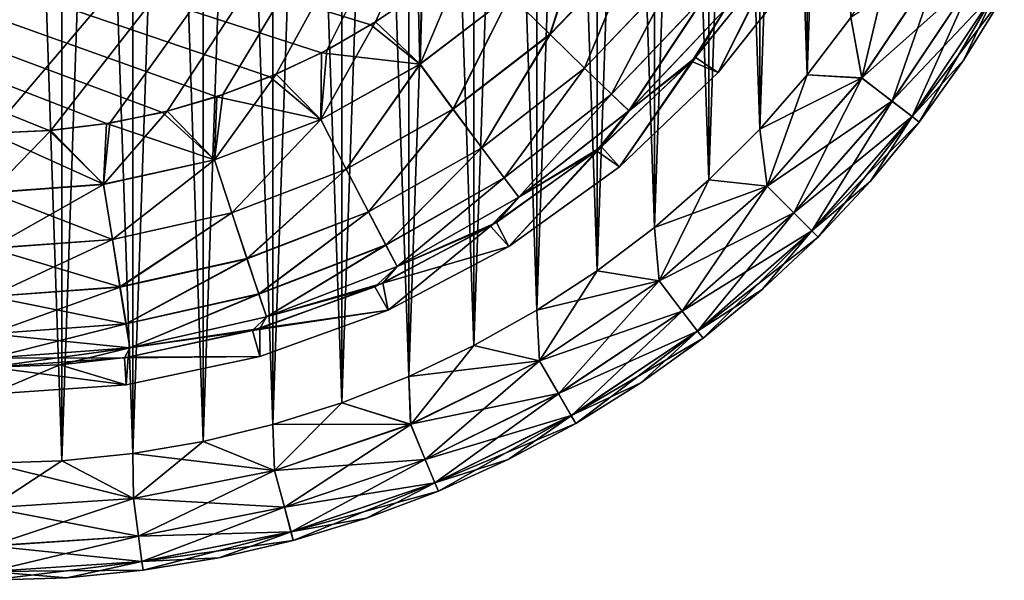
# Model space of a CAD drawing. Header units: metres. Extents: x -104 to 104, y -111 to 38.
# Tile 244 of 256: x 89 to 101, y -9 to -2. Entities that reach past the tile are written whole.
import ezdxf

# ---------------------------------------------------------------- set-up
doc = ezdxf.new("R2010")
doc.units = ezdxf.units.M
doc.layers.add('solid_509367_AD153', color=7, linetype='CONTINUOUS')

msp = doc.modelspace()

# ---------------------------------------------------------------- linework, layer by layer
at = {"layer": 'solid_509367_AD153'}
for points in [[(89.419037, 19.468893, -19), (88.5, -7.5, -19), (88.5, 19.5, -19)], [(89.41909, -7.468883, 19), (89.419037, 19.468893, 19), (88.5, 19.5, 19)], [(88.5, -7.5, 19), (89.41909, -7.468883, 19), (88.5, 19.5, 19)], [(89.419037, 19.468893, -19), (89.41909, -7.468883, -19), (88.5, -7.5, -19)], [(89.419037, 19.468893, -19), (90.327873, 19.376181, -19), (89.41909, -7.468883, -19)], [(90.327965, -7.376163, 19), (90.327873, 19.376181, 19), (89.419037, 19.468893, 19)], [(89.41909, -7.468883, 19), (90.327965, -7.376163, 19), (89.419037, 19.468893, 19)], [(90.327873, 19.376181, -19), (90.327965, -7.376163, -19), (89.41909, -7.468883, -19)], [(90.327873, 19.376181, -19), (91.226509, 19.221865, -19), (90.327965, -7.376163, -19)], [(91.226624, -7.221841, 19), (91.226509, 19.221865, 19), (90.327873, 19.376181, 19)], [(90.327965, -7.376163, 19), (91.226624, -7.221841, 19), (90.327873, 19.376181, 19)], [(91.226509, 19.221865, -19), (91.226624, -7.221841, -19), (90.327965, -7.376163, -19)], [(91.226509, 19.221865, -19), (92.119682, 19.004652, -19), (91.226624, -7.221841, -19)], [(92.119797, -7.004625, 19), (92.119682, 19.004652, 19), (91.226509, 19.221865, 19)], [(91.226624, -7.221841, 19), (92.119797, -7.004625, 19), (91.226509, 19.221865, 19)], [(92.119682, 19.004652, -19), (92.119797, -7.004625, -19), (91.226624, -7.221841, -19)], [(92.119682, 19.004652, -19), (93.00399, 18.725471, -19), (92.119797, -7.004625, -19)], [(93.004074, -6.725446, 19), (93.00399, 18.725471, 19), (92.119682, 19.004652, 19)], [(92.119797, -7.004625, 19), (93.004074, -6.725446, 19), (92.119682, 19.004652, 19)], [(93.00399, 18.725471, -19), (93.004074, -6.725446, -19), (92.119797, -7.004625, -19)], [(93.00399, 18.725471, -19), (93.864166, 18.388489, -19), (93.004074, -6.725446, -19)], [(93.86422, -6.388464, 19), (93.864166, 18.388489, 19), (93.00399, 18.725471, 19)], [(93.004074, -6.725446, 19), (93.86422, -6.388464, 19), (93.00399, 18.725471, 19)], [(93.864166, 18.388489, -19), (93.86422, -6.388464, -19), (93.004074, -6.725446, -19)], [(93.864166, 18.388489, -19), (94.695381, 17.994108, -19), (93.86422, -6.388464, -19)], [(94.695427, -5.994086, 19), (94.695381, 17.994108, 19), (93.864166, 18.388489, 19)], [(93.86422, -6.388464, 19), (94.695427, -5.994086, 19), (93.864166, 18.388489, 19)], [(94.695381, 17.994108, -19), (94.695427, -5.994086, -19), (93.86422, -6.388464, -19)], [(94.695381, 17.994108, -19), (95.502205, 17.541517, -19), (94.695427, -5.994086, -19)], [(95.502235, -5.541497, 19), (95.502205, 17.541517, 19), (94.695381, 17.994108, 19)], [(94.695427, -5.994086, 19), (95.502235, -5.541497, 19), (94.695381, 17.994108, 19)], [(95.502205, 17.541517, -19), (95.502235, -5.541497, -19), (94.695427, -5.994086, -19)], [(95.502205, 17.541517, -19), (96.274178, 17.036829, -19), (95.502235, -5.541497, -19)], [(96.2742, -5.03681, 19), (96.274178, 17.036829, 19), (95.502205, 17.541517, 19)], [(95.502235, -5.541497, 19), (96.2742, -5.03681, 19), (95.502205, 17.541517, 19)], [(96.274178, 17.036829, -19), (96.2742, -5.03681, -19), (95.502235, -5.541497, -19)], [(96.274178, 17.036829, -19), (97.007385, 16.481586, -19), (96.2742, -5.03681, -19)], [(97.007416, -4.481563, 19), (97.007385, 16.481586, 19), (96.274178, 17.036829, 19)], [(96.2742, -5.03681, 19), (97.007416, -4.481563, 19), (96.274178, 17.036829, 19)], [(97.007385, 16.481586, -19), (97.007416, -4.481563, -19), (96.2742, -5.03681, -19)], [(97.007385, 16.481586, -19), (97.705605, 15.873723, -19), (97.007416, -4.481563, -19)], [(97.705635, -3.873691, 19), (97.705605, 15.873723, 19), (97.007385, 16.481586, 19)], [(97.007416, -4.481563, 19), (97.705635, -3.873691, 19), (97.007385, 16.481586, 19)], [(97.705605, 15.873723, -19), (97.705635, -3.873691, -19), (97.007416, -4.481563, -19)], [(97.705605, 15.873723, -19), (98.359489, 15.221644, -19), (97.705635, -3.873691, -19)], [(98.35952, -3.221605, 19), (98.359489, 15.221644, 19), (97.705605, 15.873723, 19)], [(97.705635, -3.873691, 19), (98.35952, -3.221605, 19), (97.705605, 15.873723, 19)], [(98.359489, 15.221644, -19), (98.35952, -3.221605, -19), (97.705635, -3.873691, -19)], [(98.359489, 15.221644, -19), (98.964172, 14.528923, -19), (98.35952, -3.221605, -19)], [(98.964211, -2.528883, 19), (98.964172, 14.528923, 19), (98.359489, 15.221644, 19)], [(98.35952, -3.221605, 19), (98.964211, -2.528883, 19), (98.359489, 15.221644, 19)], [(98.964172, 14.528923, -19), (98.964211, -2.528883, -19), (98.35952, -3.221605, -19)], [(98.964172, 14.528923, -19), (99.523697, 13.791816, -19), (98.964211, -2.528883, -19)], [(98.964211, -2.528883, 19), (99.523727, -1.791778, 19), (98.964172, 14.528923, 19)], [(99.523697, 13.791816, -19), (99.523727, -1.791778, -19), (98.964211, -2.528883, -19)], [(62.666489, 7.474417, 16.1), (97.655243, 7.474417, 16.1), (88.5, -3.273149, 16.1)], [(93.37545, -1.887962, -16.1), (93.979843, -1.480603, -16.1), (62.666489, 7.474417, -16.1)], [(92.743332, -2.245182, -16.1), (93.37545, -1.887962, -16.1), (62.666489, 7.474417, -16.1)], [(92.082596, -2.552989, -16.1), (92.743332, -2.245182, -16.1), (62.666489, 7.474417, -16.1)], [(91.403511, -2.807017, -16.1), (92.082596, -2.552989, -16.1), (62.666489, 7.474417, -16.1)], [(90.706505, -3.00746, -16.1), (91.403511, -2.807017, -16.1), (62.666489, 7.474417, -16.1)], [(89.990257, -3.152254, -16.1), (90.706505, -3.00746, -16.1), (62.666489, 7.474417, -16.1)], [(89.254753, -3.240658, -16.1), (89.990257, -3.152254, -16.1), (62.666489, 7.474417, -16.1)], [(88.5, -3.273149, -16.1), (89.254753, -3.240658, -16.1), (62.666489, 7.474417, -16.1)], [(97.655243, 7.474417, 16.1), (89.278015, -3.238287, 16.1), (88.5, -3.273149, 16.1)], [(97.655243, 7.474417, 16.1), (90.033745, -3.144967, 16.1), (89.278015, -3.238287, 16.1)], [(97.655243, 7.474417, 16.1), (90.768616, -2.991632, 16.1), (90.033745, -3.144967, 16.1)], [(97.655243, 7.474417, 16.1), (91.480423, -2.7807, 16.1), (90.768616, -2.991632, 16.1)], [(97.655243, 7.474417, 16.1), (92.161423, -2.520368, 16.1), (91.480423, -2.7807, 16.1)], [(97.655243, 7.474417, 16.1), (92.812744, -2.209516, 16.1), (92.161423, -2.520368, 16.1)], [(97.655243, 7.474417, 16.1), (93.436203, -1.8501, 16.1), (92.812744, -2.209516, 16.1)], [(97.655243, 7.474417, 16.1), (94.033058, -1.441364, 16.1), (93.436203, -1.8501, 16.1)], [(95.66964, -2.007772, -15.712207), (96.175644, -0.462579, -16.001923), (95.160065, -1.504931, -16.001923)], [(95.671562, -2.009659, 15.710687), (95.162186, -1.507046, 16.001139), (96.17807, -0.464338, 16.001139)], [(96.758667, -0.879142, -15.712207), (96.175644, -0.462579, -16.001923), (95.66964, -2.007772, -15.712207)], [(96.760864, -0.880701, 15.710687), (95.671562, -2.009659, 15.710687), (96.17807, -0.464338, 16.001139)], [(96.758667, -0.879142, -15.712207), (95.66964, -2.007772, -15.712207), (96.11232, -2.439506, -15.249984)], [(96.113914, -2.441046, 15.247828), (95.671562, -2.009659, 15.710687), (96.760864, -0.880701, 15.710687)], [(96.758667, -0.879142, -15.712207), (96.11232, -2.439506, -15.249984), (97.264786, -1.235409, -15.249984)], [(97.266609, -1.236676, 15.247828), (96.113914, -2.441046, 15.247828), (96.760864, -0.880701, 15.710687)], [(94.006149, -2.39183, 16.001139), (94.033058, -1.441364, 16.1), (94.594803, -0.988857, 16.1)], [(95.162186, -1.507046, 16.001139), (94.006149, -2.39183, 16.001139), (94.594803, -0.988857, 16.1)], [(98.537292, -1.060999, -13.178531), (97.485924, -2.35812, -13.178531), (97.825348, -2.498938)], [(97.915604, -1.68434, -13.939487), (97.485924, -2.35812, -13.178531), (98.537292, -1.060999, -13.178531)], [(97.825348, -2.498938), (97.534805, -2.30525, 13.178531), (98.572166, -1.011163, 13.178531)], [(97.916313, -1.68483, 13.936521), (98.572166, -1.011163, 13.178531), (97.534805, -2.30525, 13.178531)], [(98.910263, -1.128853), (97.825348, -2.498938), (98.572166, -1.011163, 13.178531)], [(98.537292, -1.060999, -13.178531), (97.825348, -2.498938), (98.910263, -1.128853)], [(99.665672, -2.567724, -18.885818), (99.523727, -1.791778, -19), (100.031158, -1.019969, -19)], [(99.66481, -2.567061, 18.886271), (100.687523, -1.036468, 18.886271), (99.523727, -1.791778, 19)], [(101.109543, -1.280122, 18.561077), (100.687523, -1.036468, 18.886271), (99.66481, -2.567061, 18.886271)], [(100.688461, -1.037013, -18.885818), (99.665672, -2.567724, -18.885818), (100.031158, -1.019969, -19)], [(100.052078, -2.864222, -18.560244), (99.665672, -2.567724, -18.885818), (100.688461, -1.037013, -18.885818)], [(101.11026, -1.280538, -18.560244), (100.052078, -2.864222, -18.560244), (100.688461, -1.037013, -18.885818)], [(97.264786, -1.235409, -15.249984), (96.11232, -2.439506, -15.249984), (96.458046, -2.772448, -14.645776)], [(96.45919, -2.773553, 14.643127), (96.113914, -2.441046, 15.247828), (97.266609, -1.236676, 15.247828)], [(97.264786, -1.235409, -15.249984), (96.458046, -2.772448, -14.645776), (97.659767, -1.508991, -14.645776)], [(97.661079, -1.509899, 14.643127), (96.45919, -2.773553, 14.643127), (97.266609, -1.236676, 15.247828)], [(100.051414, -2.863715, 18.561077), (101.109543, -1.280122, 18.561077), (99.66481, -2.567061, 18.886271)], [(101.391495, -1.44291, 18.074024), (101.109543, -1.280122, 18.561077), (100.051414, -2.863715, 18.561077)], [(100.310074, -3.062187, -18.072937), (100.052078, -2.864222, -18.560244), (101.11026, -1.280538, -18.560244)], [(101.391891, -1.443135, -18.072937), (100.310074, -3.062187, -18.072937), (101.11026, -1.280538, -18.560244)], [(94.004387, -2.38941, -16.001923), (93.979843, -1.480603, -16.1), (93.37545, -1.887962, -16.1)], [(94.006149, -2.39183, 16.001139), (93.436203, -1.8501, 16.1), (94.033058, -1.441364, 16.1)], [(94.004387, -2.38941, -16.001923), (95.160065, -1.504931, -16.001923), (93.979843, -1.480603, -16.1)], [(94.427963, -2.965905, -15.712207), (95.160065, -1.504931, -16.001923), (94.004387, -2.38941, -16.001923)], [(94.429558, -2.96807, 15.710687), (94.006149, -2.39183, 16.001139), (95.162186, -1.507046, 16.001139)], [(95.66964, -2.007772, -15.712207), (95.160065, -1.504931, -16.001923), (94.427963, -2.965905, -15.712207)], [(95.671562, -2.009659, 15.710687), (94.429558, -2.96807, 15.710687), (95.162186, -1.507046, 16.001139)], [(97.659767, -1.508991, -14.645776), (96.458046, -2.772448, -14.645776), (96.682083, -2.986442, -13.939487)], [(96.682709, -2.98704, 13.936521), (96.45919, -2.773553, 14.643127), (97.661079, -1.509899, 14.643127)], [(97.659767, -1.508991, -14.645776), (96.682083, -2.986442, -13.939487), (97.915604, -1.68434, -13.939487)], [(97.916313, -1.68483, 13.936521), (96.682709, -2.98704, 13.936521), (97.661079, -1.509899, 14.643127)], [(100.309715, -3.061913, 18.074024), (101.391495, -1.44291, 18.074024), (100.051414, -2.863715, 18.561077)], [(100.309715, -3.061913, 18.074024), (101.490379, -1.5, 17.5), (101.391495, -1.44291, 18.074024)], [(100.309715, -3.061913, 18.074024), (100.972046, -2.333554, 17.5), (101.490379, -1.5, 17.5)], [(101.391891, -1.443135, -18.072937), (100.400299, -3.131422, -17.5), (100.310074, -3.062187, -18.072937)], [(101.391891, -1.443135, -18.072937), (100.972046, -2.333554, -17.5), (100.400299, -3.131422, -17.5)], [(101.391891, -1.443135, -18.072937), (101.490379, -1.5, -17.5), (100.972046, -2.333554, -17.5)], [(100.972046, -2.333554, 17.5), (100.972046, -2.333554, -17.5), (101.490379, -1.5, -17.5)], [(101.490379, -1.5, 17.5), (100.972046, -2.333554, 17.5), (101.490379, -1.5, -17.5)], [(97.915604, -1.68434, -13.939487), (96.682083, -2.986442, -13.939487), (97.485924, -2.35812, -13.178531)], [(97.916313, -1.68483, 13.936521), (97.534805, -2.30525, 13.178531), (96.682709, -2.98704, 13.936521)], [(92.734276, -3.100075, 16.001139), (92.812744, -2.209516, 16.1), (93.436203, -1.8501, 16.1)], [(94.006149, -2.39183, 16.001139), (92.734276, -3.100075, 16.001139), (93.436203, -1.8501, 16.1)], [(94.004387, -2.38941, -16.001923), (93.37545, -1.887962, -16.1), (92.743332, -2.245182, -16.1)], [(99.665672, -2.567724, -18.885818), (98.964211, -2.528883, -19), (99.523727, -1.791778, -19)], [(99.66481, -2.567061, 18.886271), (99.523727, -1.791778, 19), (98.964211, -2.528883, 19)], [(95.66964, -2.007772, -15.712207), (94.427963, -2.965905, -15.712207), (94.796135, -3.462099, -15.249984)], [(94.797462, -3.463874, 15.247828), (94.429558, -2.96807, 15.710687), (95.671562, -2.009659, 15.710687)], [(95.66964, -2.007772, -15.712207), (94.796135, -3.462099, -15.249984), (96.11232, -2.439506, -15.249984)], [(96.113914, -2.441046, 15.247828), (94.797462, -3.463874, 15.247828), (95.671562, -2.009659, 15.710687)], [(92.732918, -3.097412, -16.001923), (92.743332, -2.245182, -16.1), (92.082596, -2.552989, -16.1)], [(92.734276, -3.100075, 16.001139), (92.161423, -2.520368, 16.1), (92.812744, -2.209516, 16.1)], [(92.732918, -3.097412, -16.001923), (94.004387, -2.38941, -16.001923), (92.743332, -2.245182, -16.1)], [(93.060066, -3.733138, -15.712207), (94.004387, -2.38941, -16.001923), (92.732918, -3.097412, -16.001923)], [(93.061302, -3.735528, 15.710687), (92.734276, -3.100075, 16.001139), (94.006149, -2.39183, 16.001139)], [(94.427963, -2.965905, -15.712207), (94.004387, -2.38941, -16.001923), (93.060066, -3.733138, -15.712207)], [(94.429558, -2.96807, 15.710687), (93.061302, -3.735528, 15.710687), (94.006149, -2.39183, 16.001139)], [(97.485924, -2.35812, -13.178531), (96.268196, -3.500529, -13.178531), (96.561531, -3.705969)], [(96.682083, -2.986442, -13.939487), (96.268196, -3.500529, -13.178531), (97.485924, -2.35812, -13.178531)], [(96.561531, -3.705969), (96.332443, -3.447632, 13.178531), (97.534805, -2.30525, 13.178531)], [(96.682709, -2.98704, 13.936521), (97.534805, -2.30525, 13.178531), (96.332443, -3.447632, 13.178531)], [(97.825348, -2.498938), (96.561531, -3.705969), (97.534805, -2.30525, 13.178531)], [(97.485924, -2.35812, -13.178531), (96.561531, -3.705969), (97.825348, -2.498938)], [(100.309715, -3.061913, 18.074024), (100.400299, -3.131422, 17.5), (100.972046, -2.333554, 17.5)], [(100.400299, -3.131422, 17.5), (100.400299, -3.131422, -17.5), (100.972046, -2.333554, -17.5)], [(100.972046, -2.333554, 17.5), (100.400299, -3.131422, 17.5), (100.972046, -2.333554, -17.5)], [(91.373329, -3.616883, 16.001139), (91.480423, -2.7807, 16.1), (92.161423, -2.520368, 16.1)], [(92.734276, -3.100075, 16.001139), (91.373329, -3.616883, 16.001139), (92.161423, -2.520368, 16.1)], [(96.11232, -2.439506, -15.249984), (94.796135, -3.462099, -15.249984), (95.083847, -3.845777, -14.645776)], [(95.084801, -3.847051, 14.643127), (94.797462, -3.463874, 15.247828), (96.113914, -2.441046, 15.247828)], [(96.11232, -2.439506, -15.249984), (95.083847, -3.845777, -14.645776), (96.458046, -2.772448, -14.645776)], [(96.45919, -2.773553, 14.643127), (95.084801, -3.847051, 14.643127), (96.113914, -2.441046, 15.247828)], [(92.732918, -3.097412, -16.001923), (92.082596, -2.552989, -16.1), (91.403511, -2.807017, -16.1)], [(98.451836, -3.951839, -18.885818), (98.35952, -3.221605, -19), (98.964211, -2.528883, -19)], [(99.66481, -2.567061, 18.886271), (98.964211, -2.528883, 19), (98.35952, -3.221605, 19)], [(98.451065, -3.951069, 18.886271), (99.66481, -2.567061, 18.886271), (98.35952, -3.221605, 19)], [(100.051414, -2.863715, 18.561077), (99.66481, -2.567061, 18.886271), (98.451065, -3.951069, 18.886271)], [(99.665672, -2.567724, -18.885818), (98.451836, -3.951839, -18.885818), (98.964211, -2.528883, -19)], [(98.796234, -4.296236, -18.560244), (98.451836, -3.951839, -18.885818), (99.665672, -2.567724, -18.885818)], [(100.052078, -2.864222, -18.560244), (98.796234, -4.296236, -18.560244), (99.665672, -2.567724, -18.885818)], [(96.458046, -2.772448, -14.645776), (95.083847, -3.845777, -14.645776), (95.270355, -4.092814, -13.939487)], [(95.270882, -4.093505, 13.936521), (95.084801, -3.847051, 14.643127), (96.45919, -2.773553, 14.643127)], [(96.458046, -2.772448, -14.645776), (95.270355, -4.092814, -13.939487), (96.682083, -2.986442, -13.939487)], [(96.682709, -2.98704, 13.936521), (95.270882, -4.093505, 13.936521), (96.45919, -2.773553, 14.643127)], [(91.372406, -3.614041, -16.001923), (91.403511, -2.807017, -16.1), (90.706505, -3.00746, -16.1)], [(91.373329, -3.616883, 16.001139), (90.768616, -2.991632, 16.1), (91.480423, -2.7807, 16.1)], [(91.372406, -3.614041, -16.001923), (92.732918, -3.097412, -16.001923), (91.403511, -2.807017, -16.1)], [(98.795647, -4.295647, 18.561077), (100.051414, -2.863715, 18.561077), (98.451065, -3.951069, 18.886271)], [(100.309715, -3.061913, 18.074024), (100.051414, -2.863715, 18.561077), (98.795647, -4.295647, 18.561077)], [(99.026184, -4.526182, -18.072937), (98.796234, -4.296236, -18.560244), (100.052078, -2.864222, -18.560244)], [(100.310074, -3.062187, -18.072937), (99.026184, -4.526182, -18.072937), (100.052078, -2.864222, -18.560244)], [(89.951935, -3.931382, 16.001139), (90.033745, -3.144967, 16.1), (90.768616, -2.991632, 16.1)], [(91.373329, -3.616883, 16.001139), (89.951935, -3.931382, 16.001139), (90.768616, -2.991632, 16.1)], [(91.372406, -3.614041, -16.001923), (90.706505, -3.00746, -16.1), (89.990257, -3.152254, -16.1)], [(94.427963, -2.965905, -15.712207), (93.060066, -3.733138, -15.712207), (93.344543, -4.281198, -15.249984)], [(93.345573, -4.28316, 15.247828), (93.061302, -3.735528, 15.710687), (94.429558, -2.96807, 15.710687)], [(94.427963, -2.965905, -15.712207), (93.344543, -4.281198, -15.249984), (94.796135, -3.462099, -15.249984)], [(94.797462, -3.463874, 15.247828), (93.345573, -4.28316, 15.247828), (94.429558, -2.96807, 15.710687)], [(96.682083, -2.986442, -13.939487), (95.270355, -4.092814, -13.939487), (96.268196, -3.500529, -13.178531)], [(96.682709, -2.98704, 13.936521), (96.332443, -3.447632, 13.178531), (95.270882, -4.093505, 13.936521)], [(89.951469, -3.92843, -16.001923), (89.990257, -3.152254, -16.1), (89.254753, -3.240658, -16.1)], [(89.951935, -3.931382, 16.001139), (89.278015, -3.238287, 16.1), (90.033745, -3.144967, 16.1)], [(89.951469, -3.92843, -16.001923), (91.372406, -3.614041, -16.001923), (89.990257, -3.152254, -16.1)], [(91.595078, -4.293137, -15.712207), (92.732918, -3.097412, -16.001923), (91.372406, -3.614041, -16.001923)], [(91.595917, -4.295691, 15.710687), (91.373329, -3.616883, 16.001139), (92.734276, -3.100075, 16.001139)], [(93.060066, -3.733138, -15.712207), (92.732918, -3.097412, -16.001923), (91.595078, -4.293137, -15.712207)], [(93.061302, -3.735528, 15.710687), (91.595917, -4.295691, 15.710687), (92.734276, -3.100075, 16.001139)], [(99.025864, -4.525864, 18.074024), (100.309715, -3.061913, 18.074024), (98.795647, -4.295647, 18.561077)], [(99.025864, -4.525864, 18.074024), (100.400299, -3.131422, 17.5), (100.309715, -3.061913, 18.074024)], [(99.025864, -4.525864, 18.074024), (99.777596, -3.890188, 17.5), (100.400299, -3.131422, 17.5)], [(100.310074, -3.062187, -18.072937), (99.106598, -4.606602, -17.5), (99.026184, -4.526182, -18.072937)], [(100.310074, -3.062187, -18.072937), (99.777596, -3.890188, -17.5), (99.106598, -4.606602, -17.5)], [(100.310074, -3.062187, -18.072937), (100.400299, -3.131422, -17.5), (99.777596, -3.890188, -17.5)], [(99.777596, -3.890188, 17.5), (99.777596, -3.890188, -17.5), (100.400299, -3.131422, -17.5)], [(100.400299, -3.131422, 17.5), (99.777596, -3.890188, 17.5), (100.400299, -3.131422, -17.5)], [(88.5, -4.036955, 16.001139), (88.5, -3.273149, 16.1), (89.278015, -3.238287, 16.1)], [(89.951935, -3.931382, 16.001139), (88.5, -4.036955, 16.001139), (89.278015, -3.238287, 16.1)], [(89.951469, -3.92843, -16.001923), (89.254753, -3.240658, -16.1), (88.5, -3.273149, -16.1)], [(89.951469, -3.92843, -16.001923), (88.5, -3.273149, -16.1), (88.5, -4.033967, -16.001923)], [(98.451836, -3.951839, -18.885818), (97.705635, -3.873691, -19), (98.35952, -3.221605, -19)], [(98.451065, -3.951069, 18.886271), (98.35952, -3.221605, 19), (97.705635, -3.873691, 19)], [(94.796135, -3.462099, -15.249984), (93.344543, -4.281198, -15.249984), (93.566948, -4.705716, -14.645776)], [(93.567688, -4.707126, 14.643127), (93.345573, -4.28316, 15.247828), (94.797462, -3.463874, 15.247828)], [(94.796135, -3.462099, -15.249984), (93.566948, -4.705716, -14.645776), (95.083847, -3.845777, -14.645776)], [(95.084801, -3.847051, 14.643127), (93.567688, -4.707126, 14.643127), (94.797462, -3.463874, 15.247828)], [(96.268196, -3.500529, -13.178531), (94.906693, -4.467057, -13.178531), (95.143044, -4.726789)], [(95.270355, -4.092814, -13.939487), (94.906693, -4.467057, -13.178531), (96.268196, -3.500529, -13.178531)], [(95.143044, -4.726789), (94.987122, -4.417398, 13.178531), (96.332443, -3.447632, 13.178531)], [(95.270882, -4.093505, 13.936521), (96.332443, -3.447632, 13.178531), (94.987122, -4.417398, 13.178531)], [(96.561531, -3.705969), (95.143044, -4.726789), (96.332443, -3.447632, 13.178531)], [(96.268196, -3.500529, -13.178531), (95.143044, -4.726789), (96.561531, -3.705969)], [(90.064194, -4.633977, -15.712207), (91.372406, -3.614041, -16.001923), (89.951469, -3.92843, -16.001923)], [(90.064613, -4.636632, 15.710687), (89.951935, -3.931382, 16.001139), (91.373329, -3.616883, 16.001139)], [(91.595078, -4.293137, -15.712207), (91.372406, -3.614041, -16.001923), (90.064194, -4.633977, -15.712207)], [(91.595917, -4.295691, 15.710687), (90.064613, -4.636632, 15.710687), (91.373329, -3.616883, 16.001139)], [(93.060066, -3.733138, -15.712207), (91.595078, -4.293137, -15.712207), (91.788765, -4.879184, -15.249984)], [(91.789467, -4.881285, 15.247828), (91.595917, -4.295691, 15.710687), (93.061302, -3.735528, 15.710687)], [(93.060066, -3.733138, -15.712207), (91.788765, -4.879184, -15.249984), (93.344543, -4.281198, -15.249984)], [(93.345573, -4.28316, 15.247828), (91.789467, -4.881285, 15.247828), (93.061302, -3.735528, 15.710687)], [(95.083847, -3.845777, -14.645776), (93.566948, -4.705716, -14.645776), (93.711166, -4.979361, -13.939487)], [(93.711571, -4.980125, 13.936521), (93.567688, -4.707126, 14.643127), (95.084801, -3.847051, 14.643127)], [(95.083847, -3.845777, -14.645776), (93.711166, -4.979361, -13.939487), (95.270355, -4.092814, -13.939487)], [(95.270882, -4.093505, 13.936521), (93.711571, -4.980125, 13.936521), (95.084801, -3.847051, 14.643127)], [(97.067726, -5.165675, -18.885818), (97.007416, -4.481563, -19), (97.705635, -3.873691, -19)], [(98.451065, -3.951069, 18.886271), (97.705635, -3.873691, 19), (97.007416, -4.481563, 19)], [(98.451836, -3.951839, -18.885818), (97.067726, -5.165675, -18.885818), (97.705635, -3.873691, -19)], [(99.025864, -4.525864, 18.074024), (99.106598, -4.606602, 17.5), (99.777596, -3.890188, 17.5)], [(99.106598, -4.606602, 17.5), (99.106598, -4.606602, -17.5), (99.777596, -3.890188, -17.5)], [(99.777596, -3.890188, 17.5), (99.106598, -4.606602, 17.5), (99.777596, -3.890188, -17.5)], [(90.064194, -4.633977, -15.712207), (89.951469, -3.92843, -16.001923), (88.5, -4.033967, -16.001923)], [(89.951935, -3.931382, 16.001139), (88.5, -4.751092, 15.710687), (88.5, -4.036955, 16.001139)], [(90.064613, -4.636632, 15.710687), (88.5, -4.751092, 15.710687), (89.951935, -3.931382, 16.001139)], [(90.064194, -4.633977, -15.712207), (88.5, -4.033967, -16.001923), (88.5, -4.748403, -15.712207)], [(97.067062, -5.164811, 18.886271), (98.451065, -3.951069, 18.886271), (97.007416, -4.481563, 19)], [(98.795647, -4.295647, 18.561077), (98.451065, -3.951069, 18.886271), (97.067062, -5.164811, 18.886271)], [(97.36422, -5.552079, -18.560244), (97.067726, -5.165675, -18.885818), (98.451836, -3.951839, -18.885818)], [(98.796234, -4.296236, -18.560244), (97.36422, -5.552079, -18.560244), (98.451836, -3.951839, -18.885818)], [(95.270355, -4.092814, -13.939487), (93.711166, -4.979361, -13.939487), (94.906693, -4.467057, -13.178531)], [(95.270882, -4.093505, 13.936521), (94.987122, -4.417398, 13.178531), (93.711571, -4.980125, 13.936521)], [(93.344543, -4.281198, -15.249984), (91.788765, -4.879184, -15.249984), (91.940239, -5.333627, -14.645776)], [(91.940742, -5.335136, 14.643127), (91.789467, -4.881285, 15.247828), (93.345573, -4.28316, 15.247828)], [(93.344543, -4.281198, -15.249984), (91.940239, -5.333627, -14.645776), (93.566948, -4.705716, -14.645776)], [(93.567688, -4.707126, 14.643127), (91.940742, -5.335136, 14.643127), (93.345573, -4.28316, 15.247828)], [(91.595078, -4.293137, -15.712207), (90.064194, -4.633977, -15.712207), (90.162254, -5.243199, -15.249984)], [(90.162613, -5.245384, 15.247828), (90.064613, -4.636632, 15.710687), (91.595917, -4.295691, 15.710687)], [(91.595078, -4.293137, -15.712207), (90.162254, -5.243199, -15.249984), (91.788765, -4.879184, -15.249984)], [(91.789467, -4.881285, 15.247828), (90.162613, -5.245384, 15.247828), (91.595917, -4.295691, 15.710687)], [(97.363716, -5.551418, 18.561077), (98.795647, -4.295647, 18.561077), (97.067062, -5.164811, 18.886271)], [(99.025864, -4.525864, 18.074024), (98.795647, -4.295647, 18.561077), (97.363716, -5.551418, 18.561077)], [(97.562187, -5.810072, -18.072937), (97.36422, -5.552079, -18.560244), (98.796234, -4.296236, -18.560244)], [(99.026184, -4.526182, -18.072937), (97.562187, -5.810072, -18.072937), (98.796234, -4.296236, -18.560244)], [(94.906693, -4.467057, -13.178531), (93.426437, -5.239892, -13.178531), (93.597115, -5.541815)], [(93.711166, -4.979361, -13.939487), (93.426437, -5.239892, -13.178531), (94.906693, -4.467057, -13.178531)], [(95.143044, -4.726789), (93.529808, -5.194014, 13.178531), (94.987122, -4.417398, 13.178531)], [(93.711571, -4.980125, 13.936521), (94.987122, -4.417398, 13.178531), (93.529808, -5.194014, 13.178531)], [(94.906693, -4.467057, -13.178531), (93.597115, -5.541815), (95.143044, -4.726789)], [(97.067726, -5.165675, -18.885818), (96.2742, -5.03681, -19), (97.007416, -4.481563, -19)], [(97.067062, -5.164811, 18.886271), (97.007416, -4.481563, 19), (96.2742, -5.03681, 19)], [(97.561913, -5.809714, 18.074024), (99.025864, -4.525864, 18.074024), (97.363716, -5.551418, 18.561077)], [(97.561913, -5.809714, 18.074024), (99.106598, -4.606602, 17.5), (99.025864, -4.525864, 18.074024)], [(99.026184, -4.526182, -18.072937), (97.631424, -5.9003, -17.5), (97.562187, -5.810072, -18.072937)], [(99.026184, -4.526182, -18.072937), (98.39019, -5.277597, -17.5), (97.631424, -5.9003, -17.5)], [(99.026184, -4.526182, -18.072937), (99.106598, -4.606602, -17.5), (98.39019, -5.277597, -17.5)], [(90.064194, -4.633977, -15.712207), (88.5, -4.748403, -15.712207), (90.162254, -5.243199, -15.249984)], [(90.064613, -4.636632, 15.710687), (88.5, -5.367627, 15.247828), (88.5, -4.751092, 15.710687)], [(90.162613, -5.245384, 15.247828), (88.5, -5.367627, 15.247828), (90.064613, -4.636632, 15.710687)], [(97.561913, -5.809714, 18.074024), (98.39019, -5.277597, 17.5), (99.106598, -4.606602, 17.5)], [(98.39019, -5.277597, 17.5), (98.39019, -5.277597, -17.5), (99.106598, -4.606602, -17.5)], [(99.106598, -4.606602, 17.5), (98.39019, -5.277597, 17.5), (99.106598, -4.606602, -17.5)], [(90.162254, -5.243199, -15.249984), (88.5, -4.748403, -15.712207), (88.5, -5.365414, -15.249984)], [(93.566948, -4.705716, -14.645776), (91.940239, -5.333627, -14.645776), (92.038483, -5.626772, -13.939487)], [(92.038757, -5.627591, 13.936521), (91.940742, -5.335136, 14.643127), (93.567688, -4.707126, 14.643127)], [(93.566948, -4.705716, -14.645776), (92.038483, -5.626772, -13.939487), (93.711166, -4.979361, -13.939487)], [(93.711571, -4.980125, 13.936521), (92.038757, -5.627591, 13.936521), (93.567688, -4.707126, 14.643127)], [(95.143044, -4.726789), (93.597115, -5.541815), (93.529808, -5.194014, 13.178531)], [(91.788765, -4.879184, -15.249984), (90.162254, -5.243199, -15.249984), (90.23896, -5.715901, -14.645776)], [(90.23922, -5.717471, 14.643127), (90.162613, -5.245384, 15.247828), (91.789467, -4.881285, 15.247828)], [(91.788765, -4.879184, -15.249984), (90.23896, -5.715901, -14.645776), (91.940239, -5.333627, -14.645776)], [(91.940742, -5.335136, 14.643127), (90.23922, -5.717471, 14.643127), (91.789467, -4.881285, 15.247828)], [(93.711166, -4.979361, -13.939487), (92.038483, -5.626772, -13.939487), (93.426437, -5.239892, -13.178531)], [(93.711571, -4.980125, 13.936521), (93.529808, -5.194014, 13.178531), (92.038757, -5.627591, 13.936521)], [(95.53701, -6.188463, -18.885818), (95.502235, -5.541497, -19), (96.2742, -5.03681, -19)], [(97.067062, -5.164811, 18.886271), (96.2742, -5.03681, 19), (95.502235, -5.541497, 19)], [(97.067726, -5.165675, -18.885818), (95.53701, -6.188463, -18.885818), (96.2742, -5.03681, -19)], [(95.536469, -6.187521, 18.886271), (97.067062, -5.164811, 18.886271), (95.502235, -5.541497, 19)], [(97.363716, -5.551418, 18.561077), (97.067062, -5.164811, 18.886271), (95.536469, -6.187521, 18.886271)], [(95.78054, -6.610262, -18.560244), (95.53701, -6.188463, -18.885818), (97.067726, -5.165675, -18.885818)], [(97.36422, -5.552079, -18.560244), (95.78054, -6.610262, -18.560244), (97.067726, -5.165675, -18.885818)], [(90.162254, -5.243199, -15.249984), (88.5, -5.365414, -15.249984), (90.23896, -5.715901, -14.645776)], [(90.162613, -5.245384, 15.247828), (88.5, -5.845843, 14.643127), (88.5, -5.367627, 15.247828)], [(90.23922, -5.717471, 14.643127), (88.5, -5.845843, 14.643127), (90.162613, -5.245384, 15.247828)], [(93.426437, -5.239892, -13.178531), (91.860611, -5.803018, -13.178531), (93.597115, -5.541815)], [(92.038483, -5.626772, -13.939487), (91.860611, -5.803018, -13.178531), (93.426437, -5.239892, -13.178531)], [(93.597115, -5.541815), (91.953568, -5.776154, 13.178531), (93.529808, -5.194014, 13.178531)], [(92.038757, -5.627591, 13.936521), (93.529808, -5.194014, 13.178531), (91.953568, -5.776154, 13.178531)], [(97.561913, -5.809714, 18.074024), (97.631424, -5.9003, 17.5), (98.39019, -5.277597, 17.5)], [(97.631424, -5.9003, 17.5), (97.631424, -5.9003, -17.5), (98.39019, -5.277597, -17.5)], [(98.39019, -5.277597, 17.5), (97.631424, -5.9003, 17.5), (98.39019, -5.277597, -17.5)], [(90.23896, -5.715901, -14.645776), (88.5, -5.365414, -15.249984), (88.5, -5.844253, -14.645776)], [(91.940239, -5.333627, -14.645776), (90.23896, -5.715901, -14.645776), (90.288719, -6.020946, -13.939487)], [(90.288857, -6.021798, 13.936521), (90.23922, -5.717471, 14.643127), (91.940742, -5.335136, 14.643127)], [(91.940239, -5.333627, -14.645776), (90.288719, -6.020946, -13.939487), (92.038483, -5.626772, -13.939487)], [(92.038757, -5.627591, 13.936521), (90.288857, -6.021798, 13.936521), (91.940742, -5.335136, 14.643127)], [(91.860611, -5.803018, -13.178531), (91.953392, -6.135408), (93.597115, -5.541815)], [(93.597115, -5.541815), (91.953392, -6.135408), (91.953568, -5.776154, 13.178531)], [(95.53701, -6.188463, -18.885818), (94.695427, -5.994086, -19), (95.502235, -5.541497, -19)], [(95.536469, -6.187521, 18.886271), (95.502235, -5.541497, 19), (94.695427, -5.994086, 19)], [(92.038483, -5.626772, -13.939487), (90.288719, -6.020946, -13.939487), (91.860611, -5.803018, -13.178531)], [(92.038757, -5.627591, 13.936521), (91.953568, -5.776154, 13.178531), (90.288857, -6.021798, 13.936521)], [(95.780121, -6.609541, 18.561077), (97.363716, -5.551418, 18.561077), (95.536469, -6.187521, 18.886271)], [(97.561913, -5.809714, 18.074024), (97.363716, -5.551418, 18.561077), (95.780121, -6.609541, 18.561077)], [(95.943138, -6.891888, -18.072937), (95.78054, -6.610262, -18.560244), (97.36422, -5.552079, -18.560244)], [(97.562187, -5.810072, -18.072937), (95.943138, -6.891888, -18.072937), (97.36422, -5.552079, -18.560244)], [(90.23896, -5.715901, -14.645776), (88.5, -5.844253, -14.645776), (90.288719, -6.020946, -13.939487)], [(90.23922, -5.717471, 14.643127), (88.5, -6.154161, 13.936521), (88.5, -5.845843, 14.643127)], [(90.288857, -6.021798, 13.936521), (88.5, -6.154161, 13.936521), (90.23922, -5.717471, 14.643127)], [(91.953392, -6.135408), (90.268936, -6.143963, 13.178531), (91.953568, -5.776154, 13.178531)], [(90.288857, -6.021798, 13.936521), (91.953568, -5.776154, 13.178531), (90.268936, -6.143963, 13.178531)], [(90.288719, -6.020946, -13.939487), (88.5, -5.844253, -14.645776), (88.5, -6.153298, -13.939487)], [(91.860611, -5.803018, -13.178531), (90.217911, -6.151285, -13.178531), (91.953392, -6.135408)], [(90.288719, -6.020946, -13.939487), (90.217911, -6.151285, -13.178531), (91.860611, -5.803018, -13.178531)], [(95.942909, -6.891498, 18.074024), (97.561913, -5.809714, 18.074024), (95.780121, -6.609541, 18.561077)], [(95.942909, -6.891498, 18.074024), (97.631424, -5.9003, 17.5), (97.561913, -5.809714, 18.074024)], [(95.942909, -6.891498, 18.074024), (96.833557, -6.472044, 17.5), (97.631424, -5.9003, 17.5)], [(97.562187, -5.810072, -18.072937), (96, -6.990381, -17.5), (95.943138, -6.891888, -18.072937)], [(97.562187, -5.810072, -18.072937), (96.833557, -6.472044, -17.5), (96, -6.990381, -17.5)], [(97.562187, -5.810072, -18.072937), (97.631424, -5.9003, -17.5), (96.833557, -6.472044, -17.5)], [(96.833557, -6.472044, 17.5), (96.833557, -6.472044, -17.5), (97.631424, -5.9003, -17.5)], [(97.631424, -5.9003, 17.5), (96.833557, -6.472044, 17.5), (97.631424, -5.9003, -17.5)], [(90.288719, -6.020946, -13.939487), (88.5, -6.153298, -13.939487), (90.217911, -6.151285, -13.178531)], [(90.288857, -6.021798, 13.936521), (89.392784, -6.239603, 13.178531), (88.5, -6.272121, 13.178531)], [(90.288857, -6.021798, 13.936521), (88.5, -6.272121, 13.178531), (88.5, -6.154161, 13.936521)], [(90.288857, -6.021798, 13.936521), (90.268936, -6.143963, 13.178531), (89.392784, -6.239603, 13.178531)], [(93.885895, -7.002704, -18.885818), (93.86422, -6.388464, -19), (94.695427, -5.994086, -19)], [(95.536469, -6.187521, 18.886271), (94.695427, -5.994086, 19), (93.86422, -6.388464, 19)], [(95.53701, -6.188463, -18.885818), (93.885895, -7.002704, -18.885818), (94.695427, -5.994086, -19)], [(90.217911, -6.151285, -13.178531), (88.5, -6.272121, -13.178531), (90.243423, -6.496181)], [(88.5, -6.153298, -13.939487), (88.5, -6.272121, -13.178531), (90.217911, -6.151285, -13.178531)], [(90.243423, -6.496181), (89.392784, -6.239603, 13.178531), (90.268936, -6.143963, 13.178531)], [(90.217911, -6.151285, -13.178531), (90.243423, -6.496181), (91.953392, -6.135408)], [(91.953392, -6.135408), (90.243423, -6.496181), (90.268936, -6.143963, 13.178531)], [(89.392784, -6.239603, 13.178531), (88.5, -6.617213), (88.5, -6.272121, 13.178531)], [(90.243423, -6.496181), (88.5, -6.617213), (89.392784, -6.239603, 13.178531)], [(88.5, -6.272121, -13.178531), (88.5, -6.617213), (90.243423, -6.496181)], [(93.885483, -7.001698, 18.886271), (95.536469, -6.187521, 18.886271), (93.86422, -6.388464, 19)], [(95.780121, -6.609541, 18.561077), (95.536469, -6.187521, 18.886271), (93.885483, -7.001698, 18.886271)], [(94.072281, -7.452681, -18.560244), (93.885895, -7.002704, -18.885818), (95.53701, -6.188463, -18.885818)], [(95.78054, -6.610262, -18.560244), (94.072281, -7.452681, -18.560244), (95.53701, -6.188463, -18.885818)], [(93.885895, -7.002704, -18.885818), (93.004074, -6.725446, -19), (93.86422, -6.388464, -19)], [(93.885483, -7.001698, 18.886271), (93.86422, -6.388464, 19), (93.004074, -6.725446, 19)], [(95.942909, -6.891498, 18.074024), (96, -6.990381, 17.5), (96.833557, -6.472044, 17.5)], [(96, -6.990381, 17.5), (96, -6.990381, -17.5), (96.833557, -6.472044, -17.5)], [(96.833557, -6.472044, 17.5), (96, -6.990381, 17.5), (96.833557, -6.472044, -17.5)], [(94.07196, -7.451911, 18.561077), (95.780121, -6.609541, 18.561077), (93.885483, -7.001698, 18.886271)], [(95.942909, -6.891498, 18.074024), (95.780121, -6.609541, 18.561077), (94.07196, -7.451911, 18.561077)], [(94.196732, -7.75312, -18.072937), (94.072281, -7.452681, -18.560244), (95.78054, -6.610262, -18.560244)], [(95.943138, -6.891888, -18.072937), (94.196732, -7.75312, -18.072937), (95.78054, -6.610262, -18.560244)], [(92.142624, -7.594464, -18.885818), (92.119797, -7.004625, -19), (93.004074, -6.725446, -19)], [(93.885483, -7.001698, 18.886271), (93.004074, -6.725446, 19), (92.119797, -7.004625, 19)], [(93.885895, -7.002704, -18.885818), (92.142624, -7.594464, -18.885818), (93.004074, -6.725446, -19)], [(94.196556, -7.752704, 18.074024), (95.942909, -6.891498, 18.074024), (94.07196, -7.451911, 18.561077)], [(94.196556, -7.752704, 18.074024), (96, -6.990381, 17.5), (95.942909, -6.891498, 18.074024)], [(95.943138, -6.891888, -18.072937), (94.24025, -7.858193, -17.5), (94.196732, -7.75312, -18.072937)], [(95.943138, -6.891888, -18.072937), (95.134331, -7.453092, -17.5), (94.24025, -7.858193, -17.5)], [(95.943138, -6.891888, -18.072937), (96, -6.990381, -17.5), (95.134331, -7.453092, -17.5)], [(92.142624, -7.594464, -18.885818), (91.226624, -7.221841, -19), (92.119797, -7.004625, -19)], [(92.142342, -7.593413, 18.886271), (92.119797, -7.004625, 19), (91.226624, -7.221841, 19)], [(92.142342, -7.593413, 18.886271), (93.885483, -7.001698, 18.886271), (92.119797, -7.004625, 19)], [(94.07196, -7.451911, 18.561077), (93.885483, -7.001698, 18.886271), (92.142342, -7.593413, 18.886271)], [(92.268684, -8.06492, -18.560244), (92.142624, -7.594464, -18.885818), (93.885895, -7.002704, -18.885818)], [(94.072281, -7.452681, -18.560244), (92.268684, -8.06492, -18.560244), (93.885895, -7.002704, -18.885818)], [(94.196556, -7.752704, 18.074024), (95.134331, -7.453092, 17.5), (96, -6.990381, 17.5)], [(95.134331, -7.453092, 17.5), (95.134331, -7.453092, -17.5), (96, -6.990381, -17.5)], [(96, -6.990381, 17.5), (95.134331, -7.453092, 17.5), (96, -6.990381, -17.5)], [(90.337029, -7.95362, -18.885818), (90.327965, -7.376163, -19), (91.226624, -7.221841, -19)], [(92.142342, -7.593413, 18.886271), (91.226624, -7.221841, 19), (90.327965, -7.376163, 19)], [(92.142624, -7.594464, -18.885818), (90.337029, -7.95362, -18.885818), (91.226624, -7.221841, -19)], [(90.337029, -7.95362, -18.885818), (89.41909, -7.468883, -19), (90.327965, -7.376163, -19)], [(90.336884, -7.95254, 18.886271), (90.327965, -7.376163, 19), (89.41909, -7.468883, 19)], [(90.336884, -7.95254, 18.886271), (92.142342, -7.593413, 18.886271), (90.327965, -7.376163, 19)], [(88.5, -8.074025, -18.885818), (88.5, -7.5, -19), (89.41909, -7.468883, -19)], [(90.337029, -7.95362, -18.885818), (88.5, -8.074025, -18.885818), (89.41909, -7.468883, -19)], [(90.336884, -7.95254, 18.886271), (89.41909, -7.468883, 19), (88.5, -7.5, 19)], [(88.5, -8.072937, 18.886271), (90.336884, -7.95254, 18.886271), (88.5, -7.5, 19)], [(92.268471, -8.064116, 18.561077), (94.07196, -7.451911, 18.561077), (92.142342, -7.593413, 18.886271)], [(94.196556, -7.752704, 18.074024), (94.07196, -7.451911, 18.561077), (92.268471, -8.064116, 18.561077)], [(92.352852, -8.379032, -18.072937), (92.268684, -8.06492, -18.560244), (94.072281, -7.452681, -18.560244)], [(94.196732, -7.75312, -18.072937), (92.352852, -8.379032, -18.072937), (94.072281, -7.452681, -18.560244)], [(94.196556, -7.752704, 18.074024), (94.24025, -7.858193, 17.5), (95.134331, -7.453092, 17.5)], [(94.24025, -7.858193, 17.5), (94.24025, -7.858193, -17.5), (95.134331, -7.453092, -17.5)], [(95.134331, -7.453092, 17.5), (94.24025, -7.858193, 17.5), (95.134331, -7.453092, -17.5)], [(92.268471, -8.064116, 18.561077), (92.142342, -7.593413, 18.886271), (90.336884, -7.95254, 18.886271)], [(90.400604, -8.436504, -18.560244), (90.337029, -7.95362, -18.885818), (92.142624, -7.594464, -18.885818)], [(92.268684, -8.06492, -18.560244), (90.400604, -8.436504, -18.560244), (92.142624, -7.594464, -18.885818)], [(92.35273, -8.378597, 18.074024), (94.196556, -7.752704, 18.074024), (92.268471, -8.064116, 18.561077)], [(92.35273, -8.378597, 18.074024), (94.24025, -7.858193, 17.5), (94.196556, -7.752704, 18.074024)], [(94.196732, -7.75312, -18.072937), (92.382286, -8.488888, -17.5), (92.352852, -8.379032, -18.072937)], [(94.196732, -7.75312, -18.072937), (93.321594, -8.203952, -17.5), (92.382286, -8.488888, -17.5)], [(94.196732, -7.75312, -18.072937), (94.24025, -7.858193, -17.5), (93.321594, -8.203952, -17.5)], [(92.35273, -8.378597, 18.074024), (93.321594, -8.203952, 17.5), (94.24025, -7.858193, 17.5)], [(93.321594, -8.203952, 17.5), (93.321594, -8.203952, -17.5), (94.24025, -7.858193, -17.5)], [(94.24025, -7.858193, 17.5), (93.321594, -8.203952, 17.5), (94.24025, -7.858193, -17.5)], [(90.40049, -8.435678, 18.561077), (90.336884, -7.95254, 18.886271), (88.5, -8.072937, 18.886271)], [(88.5, -8.561076, -18.560244), (88.5, -8.074025, -18.885818), (90.337029, -7.95362, -18.885818)], [(90.400604, -8.436504, -18.560244), (88.5, -8.561076, -18.560244), (90.337029, -7.95362, -18.885818)], [(90.40049, -8.435678, 18.561077), (92.268471, -8.064116, 18.561077), (90.336884, -7.95254, 18.886271)], [(92.35273, -8.378597, 18.074024), (92.268471, -8.064116, 18.561077), (90.40049, -8.435678, 18.561077)], [(90.443047, -8.758916, -18.072937), (90.400604, -8.436504, -18.560244), (92.268684, -8.06492, -18.560244)], [(92.352852, -8.379032, -18.072937), (90.443047, -8.758916, -18.072937), (92.268684, -8.06492, -18.560244)], [(88.5, -8.560244, 18.561077), (90.40049, -8.435678, 18.561077), (88.5, -8.072937, 18.886271)], [(92.35273, -8.378597, 18.074024), (92.382286, -8.488888, 17.5), (93.321594, -8.203952, 17.5)], [(92.382286, -8.488888, 17.5), (92.382286, -8.488888, -17.5), (93.321594, -8.203952, -17.5)], [(93.321594, -8.203952, 17.5), (92.382286, -8.488888, 17.5), (93.321594, -8.203952, -17.5)], [(90.442986, -8.758469, 18.074024), (90.40049, -8.435678, 18.561077), (88.5, -8.560244, 18.561077)], [(88.5, -8.88627, -18.072937), (88.5, -8.561076, -18.560244), (90.400604, -8.436504, -18.560244)], [(90.443047, -8.758916, -18.072937), (88.5, -8.88627, -18.072937), (90.400604, -8.436504, -18.560244)], [(90.442986, -8.758469, 18.074024), (92.35273, -8.378597, 18.074024), (90.40049, -8.435678, 18.561077)], [(90.442986, -8.758469, 18.074024), (92.382286, -8.488888, 17.5), (92.35273, -8.378597, 18.074024)], [(92.352852, -8.379032, -18.072937), (90.457893, -8.871673, -17.5), (90.443047, -8.758916, -18.072937)], [(92.352852, -8.379032, -18.072937), (91.426353, -8.71178, -17.5), (90.457893, -8.871673, -17.5)], [(92.352852, -8.379032, -18.072937), (92.382286, -8.488888, -17.5), (91.426353, -8.71178, -17.5)], [(88.5, -8.885819, 18.074024), (90.442986, -8.758469, 18.074024), (88.5, -8.560244, 18.561077)], [(90.442986, -8.758469, 18.074024), (91.426353, -8.71178, 17.5), (92.382286, -8.488888, 17.5)], [(91.426353, -8.71178, 17.5), (91.426353, -8.71178, -17.5), (92.382286, -8.488888, -17.5)], [(92.382286, -8.488888, 17.5), (91.426353, -8.71178, 17.5), (92.382286, -8.488888, -17.5)], [(88.5, -8.885819, 18.074024), (90.457893, -8.871673, 17.5), (90.442986, -8.758469, 18.074024)], [(90.443047, -8.758916, -18.072937), (89.481049, -8.967884, -17.5), (88.5, -9, -17.5)], [(90.443047, -8.758916, -18.072937), (88.5, -9, -17.5), (88.5, -8.88627, -18.072937)], [(90.443047, -8.758916, -18.072937), (90.457893, -8.871673, -17.5), (89.481049, -8.967884, -17.5)], [(90.442986, -8.758469, 18.074024), (90.457893, -8.871673, 17.5), (91.426353, -8.71178, 17.5)], [(90.457893, -8.871673, 17.5), (90.457893, -8.871673, -17.5), (91.426353, -8.71178, -17.5)], [(91.426353, -8.71178, 17.5), (90.457893, -8.871673, 17.5), (91.426353, -8.71178, -17.5)], [(88.5, -8.885819, 18.074024), (89.481049, -8.967884, 17.5), (90.457893, -8.871673, 17.5)], [(88.5, -8.885819, 18.074024), (88.5, -9, 17.5), (89.481049, -8.967884, 17.5)], [(89.481049, -8.967884, 17.5), (89.481049, -8.967884, -17.5), (90.457893, -8.871673, -17.5)], [(90.457893, -8.871673, 17.5), (89.481049, -8.967884, 17.5), (90.457893, -8.871673, -17.5)], [(89.481049, -8.967884, -17.5), (88.5, -9, 17.5), (88.5, -9, -17.5)], [(89.481049, -8.967884, 17.5), (88.5, -9, 17.5), (89.481049, -8.967884, -17.5)]]:
    msp.add_3dface(points, dxfattribs=at)

doc.saveas('drawing.dxf')
